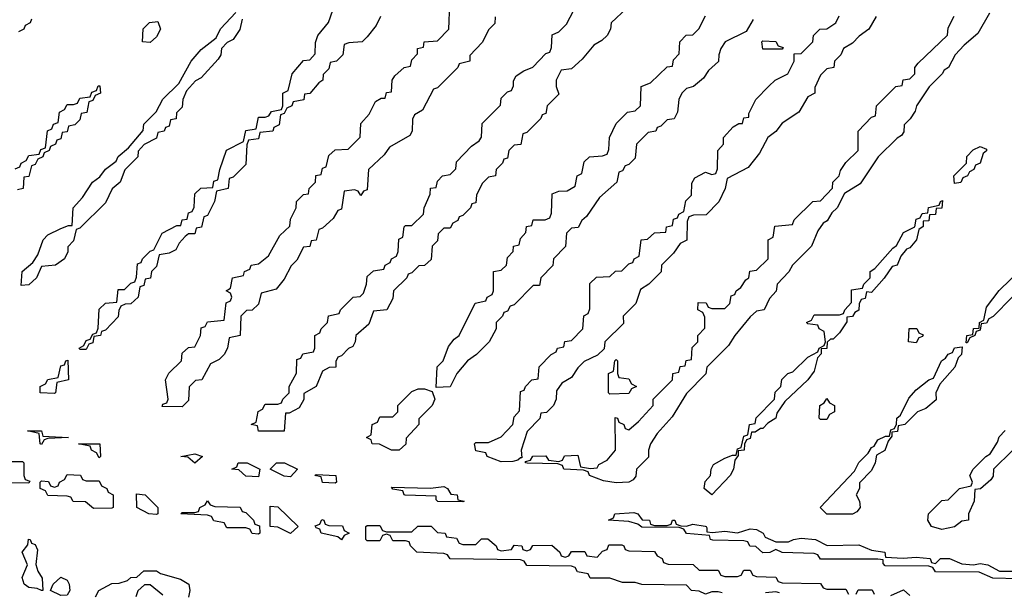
# Model space of a CAD drawing. Header units: inches. Extents: x 2710028 to 2964570, y 496606 to 722708.
# Tile 210 of 228: x 2904561 to 2907646, y 673764 to 675560. Entities that reach past the tile are written whole.
import ezdxf

# ---------------------------------------------------------------- set-up
doc = ezdxf.new("R2010")
doc.units = ezdxf.units.IN
doc.header["$MEASUREMENT"] = 0
doc.layers.add('C9607', color=7, linetype='Continuous')

msp = doc.modelspace()

# ---------------------------------------------------------------- linework, layer by layer
at = {"layer": 'C9607', "color": 6}
for points in [[(2906051.3, 675568.7), (2906050, 675548), (2906031, 675529), (2906010, 675488), (2905972, 675448), (2905971.3, 675430), (2905938, 675422), (2905934, 675410), (2905894, 675370), (2905870, 675346), (2905858, 675342), (2905823.6, 675276.4), (2905798, 675262), (2905792, 675248), (2905791.3, 675210), (2905783.6, 675196.4), (2905719.6, 675160.4), (2905703.6, 675136.4), (2905654, 675090), (2905650, 675026), (2905638, 675022), (2905630, 675008.7), (2905622, 675022), (2905610, 675026), (2905578, 675022), (2905570, 674966), (2905558, 674962), (2905543.6, 674936.4), (2905510, 674906), (2905498, 674902), (2905490, 674868), (2905474, 674866), (2905470, 674848.7), (2905450, 674846), (2905430, 674806), (2905411.6, 674788.4), (2905390, 674746), (2905364.7, 674715.3), (2905318, 674702), (2905310, 674668), (2905290, 674648.7), (2905272, 674648), (2905254, 674630), (2905252, 674570), (2905218, 674562), (2905212, 674530), (2905202, 674510), (2905186, 674494), (2905159.6, 674480.4), (2905132, 674430), (2905112, 674428), (2905092, 674408), (2905090, 674366), (2905070, 674346), (2905007.3, 674347.3), (2905010, 674354), (2905022, 674358), (2905026, 674370), (2905018, 674430), (2905028.8, 674451.1), (2905068, 674490), (2905070, 674514), (2905090, 674532), (2905110, 674534), (2905128, 674570), (2905130, 674594), (2905142, 674598), (2905150, 674612), (2905202, 674618), (2905208.4, 674671.6), (2905222, 674678), (2905226, 674690), (2905222, 674702), (2905208, 674710), (2905222, 674718), (2905228, 674750), (2905262, 674758), (2905266, 674770), (2905282, 674778), (2905286, 674790), (2905310, 674794), (2905340.4, 674819.6), (2905376.4, 674883.6), (2905408, 674912), (2905410, 674934), (2905428, 674970), (2905428.7, 674990), (2905450, 675012), (2905466, 675014), (2905468, 675030), (2905488, 675050), (2905489.1, 675070.9), (2905506, 675074), (2905510, 675094), (2905522, 675098), (2905530, 675134), (2905550, 675152), (2905590, 675154), (2905628, 675192), (2905630, 675234), (2905656.4, 675263.6), (2905676.4, 675303.6), (2905694, 675314), (2905706, 675314), (2905710, 675332), (2905726, 675334), (2905728.7, 675370), (2905736.4, 675383.6), (2905766, 675410), (2905786, 675414), (2905790, 675434), (2905807.3, 675452.7), (2905808, 675470), (2905826, 675474), (2905828, 675490), (2905870, 675494), (2905906, 675530), (2905909.2, 675610)], [(2906463.6, 675596.4), (2906414, 675550), (2906412, 675530), (2906402, 675510), (2906385.4, 675494.6), (2906359.6, 675480.4), (2906323.6, 675436.4), (2906290, 675406), (2906258, 675402), (2906242, 675370), (2906242, 675350), (2906250, 675326), (2906214, 675290), (2906210, 675266), (2906198, 675262), (2906194, 675250), (2906150, 675206), (2906138, 675202), (2906131.2, 675168.9), (2906110, 675166), (2906094, 675150), (2906090, 675126), (2906078, 675122), (2906074, 675110), (2906054, 675090), (2906052, 675070), (2906030, 675066), (2906010, 675046), (2905992, 675010), (2905990, 674986), (2905978, 674982), (2905974, 674970), (2905950, 674946), (2905938, 674942), (2905934, 674930), (2905918, 674922), (2905910, 674906), (2905890, 674906), (2905872, 674888), (2905870, 674866), (2905854, 674850), (2905850, 674808), (2905830, 674788.7), (2905812, 674788), (2905790, 674766), (2905778, 674762), (2905774, 674750), (2905732, 674710), (2905730, 674686), (2905712, 674650), (2905670, 674646), (2905655.3, 674604.7), (2905614, 674570), (2905612, 674550), (2905604.7, 674535.3), (2905591.6, 674528.4), (2905570, 674506), (2905558, 674502), (2905552, 674488), (2905551.3, 674470), (2905531.3, 674468.7), (2905510, 674458), (2905490.5, 674409.5), (2905452, 674388), (2905451.2, 674368.9), (2905436.9, 674343.1), (2905406, 674326), (2905394, 674326), (2905390, 674269), (2905310, 674269.5), (2905306, 674286), (2905286, 674290), (2905302, 674298), (2905308.4, 674331.6), (2905322, 674338), (2905330, 674354), (2905370, 674354), (2905382, 674358), (2905386, 674370), (2905406, 674390), (2905406, 674410), (2905428.7, 674451.3), (2905430, 674494), (2905442, 674498), (2905448.4, 674511.6), (2905482, 674518), (2905486, 674530), (2905486, 674570), (2905502, 674578), (2905506, 674590), (2905526, 674610), (2905528.8, 674631.1), (2905562, 674638), (2905566, 674650), (2905606, 674690), (2905628, 674692), (2905638, 674702), (2905648, 674730), (2905650, 674754), (2905670, 674772), (2905702, 674778), (2905706, 674790), (2905722, 674798), (2905726, 674810), (2905742, 674818), (2905747.3, 674832.7), (2905748.8, 674871.1), (2905762, 674878), (2905766, 674910), (2905770, 674914), (2905790, 674914), (2905826, 674950), (2905828, 674970), (2905847.3, 675012.7), (2905848.8, 675031.1), (2905866, 675034), (2905870, 675054), (2905886, 675070), (2905910, 675074), (2905928, 675092), (2905930, 675114), (2905976.4, 675163.6), (2906000.4, 675179.6), (2906008.4, 675191.6), (2906010, 675234), (2906068, 675292), (2906070, 675314), (2906090, 675334), (2906102, 675338), (2906108, 675352), (2906108, 675368), (2906116.4, 675383.6), (2906140.4, 675399.6), (2906169, 675411), (2906210, 675454), (2906222, 675458), (2906227.3, 675472.7), (2906230, 675512), (2906250, 675522), (2906274.6, 675545.4), (2906308, 675610)], [(2905258, 675562), (2905250.9, 675529.1), (2905230, 675498), (2905211.3, 675488.7), (2905194, 675470), (2905192, 675450), (2905183.5, 675436.5), (2905130, 675378), (2905111.6, 675368.4), (2905083.6, 675336.4), (2905072, 675310), (2905070, 675286), (2905052.7, 675267.3), (2905051.2, 675248.9), (2905034, 675246), (2905030, 675226), (2905018, 675222), (2905014, 675210), (2904994, 675206), (2904990, 675188), (2904951.6, 675168.4), (2904932, 675148), (2904931.3, 675130), (2904891, 675089), (2904876, 675050), (2904851, 675029), (2904830, 674986), (2904750, 674906), (2904738, 674902), (2904730, 674866), (2904712, 674848), (2904712, 674832), (2904702, 674810), (2904674, 674790), (2904630, 674786), (2904614, 674750), (2904590, 674728), (2904566, 674726), (2904569, 674770), (2904602, 674798), (2904618, 674822), (2904635.3, 674870), (2904650, 674884.7), (2904690, 674904.7), (2904714, 674914), (2904726, 674914), (2904729.2, 674970), (2904758, 675002), (2904789, 675050), (2904812.9, 675067.1), (2904830, 675091), (2904864, 675116), (2904870, 675131.3), (2904902, 675158), (2904948, 675212), (2904950, 675232), (2904989, 675271), (2905009.4, 675310.6), (2905060.4, 675359.6), (2905099, 675430), (2905130, 675466), (2905177.2, 675502.8), (2905190, 675531.3), (2905238, 675582)], [(2905691.3, 675570), (2905678, 675542), (2905650, 675506), (2905634, 675490), (2905592.7, 675487.3), (2905578, 675482), (2905574, 675450), (2905554, 675430), (2905534, 675426), (2905530, 675406), (2905512, 675388), (2905511.3, 675370), (2905498, 675362), (2905470, 675328), (2905454, 675326), (2905451.2, 675308.9), (2905418, 675302), (2905414, 675290), (2905398, 675282), (2905390, 675266), (2905378, 675262), (2905374, 675230), (2905358, 675222), (2905354, 675210), (2905314, 675206), (2905310, 675186), (2905278, 675182), (2905272.7, 675167.3), (2905270, 675106), (2905230, 675066), (2905218, 675062), (2905214, 675030), (2905178, 675022), (2905172, 674990), (2905150, 674946), (2905138, 674942), (2905130.9, 674909.1), (2905114, 674906), (2905110, 674888.7), (2905090, 674888), (2905079.6, 674880.4), (2905061, 674859), (2905050, 674838), (2905030, 674828), (2904998, 674822), (2904990, 674786), (2904974, 674770), (2904971.2, 674748.9), (2904954, 674746), (2904950, 674726), (2904938, 674722), (2904932, 674690), (2904910, 674668.7), (2904892, 674668), (2904878, 674662), (2904871.6, 674648.4), (2904870, 674628), (2904830, 674586), (2904818, 674582), (2904814, 674570), (2904794, 674566), (2904790, 674546), (2904778, 674542), (2904770, 674526), (2904750, 674526), (2904748, 674530), (2904762, 674538), (2904770, 674554), (2904782, 674558), (2904790, 674574), (2904802, 674578), (2904807.3, 674592.7), (2904810, 674652), (2904830, 674671.3), (2904866, 674674), (2904870, 674714), (2904890, 674714), (2904910, 674734), (2904922, 674738), (2904927.3, 674752.7), (2904930, 674794), (2904942, 674798), (2904946, 674810), (2904970, 674834), (2904982, 674838), (2905008, 674890), (2905054, 674914), (2905066, 674914), (2905070, 674932), (2905086, 674934), (2905090, 674954), (2905102, 674958), (2905108, 674972), (2905110, 675014), (2905128.8, 675031.1), (2905166, 675034), (2905170, 675054), (2905182, 675058), (2905188, 675090), (2905209.4, 675150.6), (2905262, 675178), (2905270, 675212), (2905302, 675218), (2905310, 675254), (2905330, 675254), (2905342, 675258), (2905350, 675272), (2905382, 675278), (2905386, 675290), (2905386, 675330), (2905402, 675338), (2905415.3, 675390), (2905450, 675432), (2905470, 675434), (2905487.3, 675452.7), (2905488.4, 675488.4), (2905495.3, 675510), (2905528.8, 675551.1), (2905542, 675590)], [(2907599.8, 675580.2), (2907563.5, 675516.5), (2907519.8, 675480.2), (2907492, 675450), (2907471.3, 675410), (2907458, 675402), (2907451.3, 675390), (2907410.8, 675349.2), (2907370.8, 675290), (2907366.8, 675273.2), (2907350.9, 675249.1), (2907332, 675230), (2907331.6, 675208.4), (2907323.6, 675196.4), (2907310, 675188), (2907251.3, 675130), (2907194.8, 675045.2), (2907145.4, 675014.6), (2907122, 674970), (2907105.4, 674954.6), (2907090.7, 674929.3), (2907078, 674922), (2907062, 674898), (2907042, 674850), (2906982, 674790), (2906971, 674769), (2906934, 674730), (2906931.6, 674708.4), (2906910, 674686), (2906894, 674650), (2906870, 674646), (2906850, 674628), (2906802, 674570), (2906782, 674538), (2906714, 674470), (2906711.2, 674448.9), (2906650, 674388), (2906605.4, 674314.6), (2906558, 674262), (2906538, 674230), (2906531.3, 674210), (2906531.6, 674188.4), (2906494, 674150), (2906491.6, 674128.4), (2906483.6, 674116.4), (2906470, 674109.3), (2906430, 674107.3), (2906390, 674113.2), (2906346, 674130), (2906342, 674142), (2906327.3, 674147.3), (2906266, 674150), (2906262, 674162), (2906247.3, 674167.3), (2906150.9, 674169.1), (2906146, 674170), (2906146, 674174), (2906162, 674178), (2906168.7, 674191.3), (2906210, 674192), (2906218, 674178), (2906250, 674174), (2906262, 674178), (2906268.4, 674191.6), (2906310, 674194), (2906318, 674158), (2906350, 674152), (2906370, 674154), (2906375.3, 674164.7), (2906402, 674178), (2906428, 674210), (2906427.3, 674312.7), (2906434, 674310), (2906438, 674298), (2906454, 674290), (2906458, 674278), (2906470, 674274), (2906500.4, 674299.6), (2906546, 674350), (2906546, 674370), (2906606, 674430), (2906608, 674450), (2906626, 674454), (2906630, 674472), (2906646, 674474), (2906648.8, 674491.1), (2906666, 674494), (2906668.4, 674531.6), (2906686, 674550), (2906686, 674570), (2906707.3, 674592.7), (2906707.3, 674627.3), (2906702, 674642), (2906686, 674650), (2906687.3, 674672.7), (2906711.6, 674671.6), (2906718, 674658), (2906730, 674654), (2906770, 674654), (2906786, 674670), (2906790, 674694), (2906802, 674698), (2906806, 674710), (2906820.4, 674719.6), (2906836.4, 674743.6), (2906846, 674750), (2906848.7, 674771.3), (2906870, 674774), (2906906, 674810), (2906906, 674870), (2906922, 674878), (2906927.3, 674912.7), (2906982, 674918), (2906987.3, 674932.7), (2907046, 674990), (2907070, 674992), (2907108, 675032), (2907108.7, 675050), (2907128.7, 675070), (2907133.2, 675086.8), (2907150, 675112), (2907188, 675150), (2907188, 675210), (2907230, 675254), (2907242, 675258), (2907246, 675290), (2907306, 675350), (2907326, 675354), (2907328.8, 675371.1), (2907350, 675374), (2907366, 675390), (2907366, 675410), (2907376.4, 675423.6), (2907468.4, 675511.6), (2907470, 675534), (2907489.1, 675570.9)], [(2904598, 675562), (2904594, 675550), (2904578, 675542), (2904574, 675530), (2904558, 675522)], [(2906859.6, 675560.4), (2906836.9, 675523.1), (2906772, 675490), (2906758, 675470), (2906751.3, 675450), (2906751, 675429), (2906719.6, 675400.4), (2906703.6, 675376.4), (2906672, 675350), (2906650, 675344), (2906636, 675330), (2906626, 675310), (2906622, 675270), (2906611.2, 675248.9), (2906590, 675246), (2906570, 675226), (2906558, 675222), (2906554, 675210), (2906530, 675206), (2906494, 675170), (2906490, 675126), (2906470, 675106), (2906458, 675102), (2906450, 675086), (2906438, 675082), (2906432, 675050), (2906378, 675002), (2906336.9, 674943.1), (2906322, 674930), (2906311.3, 674908.7), (2906290, 674906), (2906274, 674890), (2906271.6, 674848.4), (2906234, 674810), (2906231.3, 674788.7), (2906194, 674750), (2906190, 674726), (2906170, 674726), (2906110, 674666), (2906098, 674662), (2906090, 674646), (2906078, 674642), (2906074, 674630), (2906054, 674610), (2906054, 674590), (2906032, 674550), (2905992, 674510), (2905964.7, 674490), (2905931.3, 674450), (2905910, 674408), (2905866, 674406), (2905869.1, 674470.9), (2905888, 674490), (2905904.7, 674535.3), (2905922, 674558), (2905938, 674570), (2905988.8, 674671.1), (2906022, 674678), (2906026, 674690), (2906042, 674698), (2906046, 674710), (2906046, 674770), (2906070, 674774), (2906086, 674790), (2906090, 674814), (2906107.3, 674832.7), (2906108, 674850), (2906126, 674854), (2906130, 674874), (2906147.3, 674892.7), (2906148.8, 674911.1), (2906166, 674914), (2906170, 674932), (2906207.3, 674932.7), (2906222, 674938), (2906227.3, 674952.7), (2906230, 675014), (2906250, 675022), (2906276.4, 675023.6), (2906302, 675038), (2906308, 675070), (2906322, 675078), (2906330, 675114), (2906346, 675130), (2906387.3, 675132.7), (2906402, 675138), (2906407.3, 675152.7), (2906408.7, 675190), (2906430, 675234), (2906466, 675270), (2906490, 675274), (2906506, 675290), (2906508.7, 675350), (2906538, 675362), (2906590, 675412), (2906606, 675414), (2906610, 675434), (2906627.3, 675452.7), (2906629.1, 675490.9), (2906649.1, 675510.9), (2906670, 675512), (2906688.8, 675531.1), (2906710, 675572)], [(2907244.7, 675570), (2907222, 675530), (2907191.6, 675508.4), (2907170, 675486), (2907142, 675470), (2907134, 675450), (2907114, 675430), (2907112, 675410), (2907090, 675406), (2907070, 675386), (2907052.7, 675347.3), (2907052, 675330), (2907030, 675318), (2907002, 675270), (2906950, 675235.3), (2906930.7, 675209.3), (2906904.7, 675190), (2906879.1, 675140.9), (2906843.6, 675096.4), (2906778, 675062), (2906772, 675030), (2906751.2, 674988.9), (2906711.6, 674948.4), (2906672.7, 674947.3), (2906658, 674942), (2906652.7, 674927.3), (2906651.3, 674868.7), (2906630, 674858), (2906610, 674828), (2906572, 674790), (2906571, 674769), (2906532, 674730), (2906506, 674714), (2906491.3, 674670), (2906452, 674630), (2906452.7, 674607.3), (2906394, 674550), (2906392, 674528), (2906372, 674508), (2906330, 674488), (2906310, 674468), (2906290, 674438), (2906259.6, 674420.4), (2906243.6, 674396.4), (2906242, 674370), (2906234, 674350), (2906211.6, 674328.4), (2906194, 674326), (2906191.2, 674308.9), (2906151.2, 674268.9), (2906132, 674210), (2906134, 674186), (2906130, 674186), (2906122, 674178), (2906106, 674174), (2906070, 674173.2), (2906026, 674190), (2906022, 674202), (2905990, 674208), (2905986, 674230), (2905990, 674234), (2906030, 674234), (2906070, 674252), (2906088, 674270), (2906106, 674290), (2906110, 674314), (2906127.3, 674332.7), (2906130, 674394), (2906142, 674398), (2906146, 674410), (2906166, 674430), (2906186, 674434), (2906189.1, 674470.9), (2906226, 674510), (2906242, 674518), (2906246, 674530), (2906266, 674534), (2906268.8, 674551.1), (2906290, 674554), (2906326, 674590), (2906328.8, 674631.1), (2906342, 674638), (2906347.3, 674652.7), (2906347.3, 674732.7), (2906368, 674752), (2906410, 674754), (2906428.4, 674771.6), (2906447.3, 674772.7), (2906470, 674794), (2906482, 674798), (2906486, 674810), (2906502, 674818), (2906508, 674870), (2906528, 674872), (2906550, 674891.3), (2906586, 674894), (2906588, 674910), (2906606, 674914), (2906610, 674934), (2906622, 674938), (2906626, 674950), (2906642, 674958), (2906648.4, 674991.6), (2906666, 675010), (2906667.3, 675047.3), (2906676.4, 675063.6), (2906710, 675082), (2906730, 675074), (2906742, 675078), (2906747.3, 675092.7), (2906748, 675150), (2906766, 675170), (2906766, 675190), (2906796.4, 675223.6), (2906814, 675234), (2906826, 675234), (2906830, 675252), (2906846, 675254), (2906846, 675266), (2906868, 675310), (2906908.8, 675351.1), (2906928, 675370), (2906968, 675390), (2906988, 675430), (2906987.3, 675452.7), (2907010, 675454), (2907046, 675490), (2907048, 675510), (2907068, 675530), (2907090, 675531.3), (2907118, 675550), (2907128.4, 675571.6)], [(2904547.3, 675092.7), (2904562, 675098), (2904566, 675110), (2904582, 675118), (2904590, 675134), (2904622, 675138), (2904627.3, 675152.7), (2904642, 675158), (2904648.4, 675211.6), (2904662, 675218), (2904667.3, 675232.7), (2904682, 675238), (2904686, 675270), (2904702, 675278), (2904710, 675294), (2904730, 675294), (2904742, 675298), (2904750, 675314), (2904782, 675318), (2904787.3, 675332.7), (2904802, 675338), (2904807.3, 675352.7), (2904812.7, 675352.7), (2904814, 675330), (2904798, 675322), (2904790, 675306), (2904778, 675302), (2904771.2, 675268.9), (2904754, 675266), (2904750, 675246), (2904734, 675230), (2904714, 675226), (2904710, 675208), (2904694, 675206), (2904690, 675186), (2904678, 675182), (2904674, 675170), (2904658, 675162), (2904654, 675150), (2904638, 675142), (2904634, 675130), (2904618, 675122), (2904610, 675106), (2904598, 675102), (2904590, 675068), (2904574, 675066), (2904572, 675030), (2904554, 675026)], [(2907670.8, 674689.2), (2907610.7, 674629.3), (2907598, 674622), (2907590, 674608), (2907574, 674606), (2907570, 674586), (2907558, 674582), (2907554, 674570), (2907538, 674562), (2907530, 674546), (2907526, 674546), (2907529, 674570), (2907547.3, 674572.7), (2907550, 674591.3), (2907567.3, 674592.7), (2907568.7, 674610), (2907582, 674618), (2907590, 674658), (2907629.6, 674710.4), (2907700.4, 674779.6)], [(2907671.2, 674208.9), (2907612, 674150), (2907611.3, 674128.7), (2907603.6, 674116.4), (2907571.6, 674088.4), (2907554, 674086), (2907552, 674050), (2907534, 674010), (2907534, 673990), (2907512.7, 673987.3), (2907490, 673969.2), (2907450, 673960.9), (2907418, 673970), (2907406, 673990), (2907408.7, 674010), (2907450, 674052), (2907470, 674054), (2907506, 674090), (2907542, 674098), (2907546, 674110), (2907538, 674130), (2907548.7, 674150), (2907588, 674190), (2907602, 674198), (2907625.2, 674234.8), (2907630, 674252), (2907648.8, 674271.1)], [(2907690, 673806), (2907610, 673808), (2907567.3, 673827.3), (2907430, 673828.7), (2907422, 673842), (2907410, 673846), (2907272.7, 673847.3), (2907266, 673854), (2907266, 673866), (2907250, 673868), (2907070, 673868), (2907062, 673882), (2907050, 673886), (2906950, 673888.7), (2906930, 673898), (2906911.2, 673888.9), (2906890, 673888), (2906867.3, 673907.3), (2906848.4, 673908.4), (2906842, 673922), (2906830, 673926), (2906732.7, 673927.3), (2906726, 673930), (2906722, 673942), (2906650, 673948.7), (2906642, 673962), (2906627.3, 673967.3), (2906510, 673968.7), (2906498, 673978), (2906470, 673986), (2906406, 673990), (2906422, 673998), (2906426, 674010), (2906485.6, 674014.4), (2906498, 674010), (2906511, 673991), (2906534, 673990), (2906538, 673978), (2906550, 673974), (2906590, 673974), (2906602, 673978), (2906606, 673990), (2906610, 673990.4), (2906614, 673990), (2906618, 673978), (2906632.7, 673972.7), (2906650, 673972), (2906670, 673978), (2906709, 673971), (2906712, 673970), (2906714, 673966), (2906714, 673954), (2906731.6, 673951.6), (2906770, 673956), (2906810, 673951), (2906850, 673962.8), (2906870, 673960.7), (2906891, 673950), (2906896.9, 673936.9), (2906930, 673922), (2906970, 673922), (2906986, 673930), (2907010, 673934), (2907054, 673930), (2907090.7, 673910.7), (2907190, 673913), (2907230, 673896), (2907272, 673890), (2907274, 673874), (2907328.8, 673871.1), (2907370, 673874.8), (2907414, 673870), (2907418, 673858), (2907430, 673854), (2907446, 673870), (2907474, 673870), (2907513.4, 673853.4), (2907549.4, 673850.6), (2907570, 673854), (2907594, 673850), (2907630.8, 673830.8), (2907672, 673830)], [(2906762, 673762), (2906750, 673766), (2906730, 673766), (2906710, 673758), (2906690, 673768), (2906666, 673770), (2906650, 673786), (2906510, 673788.7), (2906490, 673795.3), (2906450, 673795.3), (2906410, 673808), (2906348.8, 673808.9), (2906342, 673822), (2906308.4, 673828.4), (2906302, 673842), (2906290, 673846), (2906150, 673848), (2906142, 673862), (2906130, 673866), (2905910, 673868.7), (2905902, 673882), (2905890, 673886), (2905806, 673890), (2905786, 673910), (2905782, 673922), (2905770, 673926), (2905730, 673926), (2905722, 673942), (2905710, 673946), (2905698, 673942), (2905690, 673926), (2905650, 673926), (2905646, 673930), (2905646, 673970), (2905650, 673974), (2905690, 673974), (2905698, 673958), (2905710, 673954), (2905790, 673954), (2905808.8, 673971.1), (2905850, 673971.3), (2905870, 673952), (2905894, 673950), (2905898, 673938), (2905930, 673934), (2905938, 673918), (2905950, 673914), (2905990, 673914), (2906008.4, 673931.6), (2906028.4, 673931.6), (2906054, 673910), (2906058, 673898), (2906070, 673894), (2906102, 673898), (2906110, 673912), (2906134, 673910), (2906138, 673898), (2906150, 673894), (2906162, 673898), (2906168.8, 673911.1), (2906228.4, 673911.6), (2906254, 673890), (2906258, 673878), (2906270, 673874), (2906282, 673878), (2906290, 673892), (2906332, 673892), (2906338, 673878), (2906370, 673874), (2906387.3, 673892.7), (2906402, 673898), (2906407.3, 673912.7), (2906447.3, 673912.7), (2906454, 673910), (2906458, 673898), (2906470, 673894), (2906550, 673892), (2906558, 673878), (2906574, 673870), (2906578, 673858), (2906592.7, 673852.7), (2906671.3, 673851.3), (2906690, 673834), (2906750, 673834), (2906758, 673818), (2906770, 673814), (2906810, 673814), (2906822, 673818), (2906830, 673834), (2906850, 673834), (2906858, 673818), (2906870, 673814), (2906930, 673812), (2906938, 673798), (2906950, 673794), (2907070, 673792), (2907078, 673778), (2907090, 673774), (2907150, 673774), (2907158, 673758)], [(2904799, 673750), (2904809, 673770), (2904850, 673791.3), (2904872.7, 673792.7), (2904899, 673801), (2904910, 673811), (2904928.7, 673811.3), (2904950, 673831.3), (2904990, 673831), (2905002.8, 673822.8), (2905065.4, 673805.4), (2905091.3, 673790), (2905094, 673770), (2905090, 673748.7)], [(2905010, 673755.3), (2904970, 673788), (2904952.7, 673787.3), (2904931.2, 673768.9), (2904924.7, 673750)], [(2906942, 673762), (2906930, 673766), (2906898, 673762)], [(2907182, 673758), (2907188, 673772), (2907231.6, 673771.6), (2907238, 673758)], [(2907290, 673754), (2907330, 673772), (2907350, 673754)]]:
    msp.add_lwpolyline(points, dxfattribs=at)
for points in [[(2904970, 675488), (2904946, 675490), (2904948.4, 675531.6), (2904968.4, 675551.6), (2904994, 675554), (2905002, 675530), (2904990, 675506)], [(2906890, 675468), (2906886, 675490), (2906890, 675494), (2906930, 675492), (2906938, 675478), (2906952.7, 675472.7), (2906950, 675468)], [(2907490, 675046), (2907488, 675070), (2907528, 675110), (2907528.8, 675131.1), (2907548.7, 675151.3), (2907570, 675162), (2907590, 675154), (2907590, 675148.7), (2907579.6, 675140.4), (2907570.4, 675109.7), (2907556, 675104), (2907550.8, 675090), (2907536.9, 675083.1), (2907531, 675070), (2907516, 675064), (2907510, 675049)], [(2907230, 674704), (2907214, 674706), (2907210, 674686), (2907198, 674682), (2907191.3, 674668.7), (2907190, 674648.7), (2907178, 674642), (2907170, 674628.7), (2907152.7, 674627.3), (2907152.7, 674612.7), (2907130, 674578), (2907110, 674558), (2907102, 674558), (2907091.3, 674548.7), (2907090, 674529), (2907072, 674528), (2907072, 674512), (2907061, 674499), (2907050, 674458), (2907030.8, 674430), (2906958, 674362), (2906933.7, 674326.3), (2906930.4, 674309.7), (2906905.4, 674294.6), (2906890, 674278), (2906882, 674278), (2906866, 674266), (2906854, 674266), (2906850, 674246), (2906838, 674242), (2906831.6, 674228.4), (2906831, 674210), (2906812.7, 674207.3), (2906812.7, 674192.7), (2906802, 674178), (2906797.3, 674150), (2906786.8, 674130), (2906730, 674069.4), (2906706, 674090), (2906708.4, 674111.6), (2906726, 674130), (2906728, 674150), (2906735.3, 674164.7), (2906770, 674184.7), (2906794, 674194), (2906806, 674194), (2906810, 674214), (2906822, 674218), (2906830, 674254), (2906842, 674258), (2906848, 674290), (2906866, 674294), (2906868.8, 674311.1), (2906926, 674370), (2906928.4, 674391.6), (2906946, 674410), (2906948.8, 674431.1), (2906968, 674450), (2906984, 674456), (2907030, 674502), (2907062, 674518), (2907066, 674530), (2907082, 674538), (2907086, 674550), (2907082, 674582), (2907066, 674590), (2907062, 674602), (2907030, 674606), (2907026, 674610), (2907042, 674618), (2907050, 674634), (2907130, 674634), (2907142, 674638), (2907146, 674650), (2907167.3, 674672.7), (2907167.3, 674712.7), (2907202, 674718), (2907206, 674730), (2907226, 674750), (2907226, 674770), (2907240.4, 674779.6), (2907296.4, 674843.6), (2907308.7, 674851.3), (2907330, 674892), (2907366, 674910), (2907370, 674934), (2907382, 674938), (2907388.4, 674951.6), (2907406, 674954), (2907408.8, 674971.1), (2907442, 674978), (2907446, 674990), (2907452.7, 674992.7), (2907450, 674968.7), (2907432.7, 674967.3), (2907430, 674949), (2907412, 674948), (2907410, 674929.2), (2907391.6, 674928.4), (2907391.6, 674911.6), (2907378, 674902), (2907370.7, 674870), (2907350, 674844), (2907339.6, 674840.4), (2907321.4, 674818.6), (2907310.3, 674789.7), (2907294.4, 674785.6), (2907270, 674749)], [(2907370, 674546), (2907346, 674550), (2907348.4, 674591.6), (2907371.6, 674591.6), (2907378, 674578), (2907391.6, 674571.6), (2907390, 674566), (2907378, 674562)], [(2907170, 674009.5), (2907090, 674009.6), (2907068.7, 674030), (2907176.5, 674143.5), (2907190, 674171), (2907219.3, 674200.7), (2907230, 674218), (2907238, 674222), (2907250, 674242), (2907274, 674254), (2907286, 674254), (2907290, 674274), (2907302, 674278), (2907308.7, 674291.3), (2907309.2, 674310), (2907320.4, 674319.6), (2907347.3, 674372.7), (2907370, 674398.8), (2907410, 674430.8), (2907424, 674436), (2907449.6, 674490.4), (2907462, 674498), (2907470, 674510.8), (2907484, 674516), (2907490, 674531), (2907514, 674534), (2907512, 674510), (2907501, 674499), (2907491.3, 674470), (2907443.6, 674416.4), (2907432, 674390), (2907432.7, 674367.3), (2907399.8, 674340.2), (2907374, 674330), (2907334, 674290), (2907314, 674286), (2907311.2, 674268.9), (2907294, 674266), (2907294, 674254), (2907282, 674238), (2907271.2, 674208.9), (2907245.4, 674194.6), (2907241, 674170), (2907230, 674146), (2907192.7, 674107.3), (2907192, 674090), (2907182, 674070), (2907192, 674050), (2907194, 674030), (2907183.6, 674016.4)], [(2906410, 674386), (2906406, 674390), (2906406, 674450), (2906422, 674458), (2906426, 674490), (2906430, 674494), (2906434, 674490), (2906434, 674450), (2906438, 674438), (2906470, 674434), (2906478, 674418), (2906494, 674410), (2906478, 674402), (2906470, 674388)], [(2904670, 674388), (2904626, 674390), (2904626, 674410), (2904642, 674418), (2904650, 674432), (2904682, 674438), (2904690, 674474), (2904702, 674478), (2904706, 674490), (2904712, 674492), (2904714, 674430), (2904678, 674422), (2904674, 674390)], [(2905750, 674209.4), (2905726, 674210), (2905688.7, 674228.7), (2905666, 674230), (2905662, 674242), (2905648, 674250), (2905662, 674258), (2905666, 674290), (2905682, 674298), (2905690, 674314), (2905730, 674314), (2905746, 674330), (2905746, 674350), (2905790, 674394), (2905810, 674402), (2905830, 674402), (2905854, 674394), (2905862, 674370), (2905854, 674350), (2905812, 674308), (2905811.3, 674290), (2905772, 674248), (2905770.9, 674229.1)], [(2907070, 674306), (2907066, 674310), (2907068, 674350), (2907082, 674358), (2907090, 674372), (2907098, 674358), (2907114, 674350), (2907114, 674330), (2907098, 674322), (2907090, 674306)], [(2904630, 674228), (2904626, 674230), (2904622, 674262), (2904586, 674270), (2904630, 674270.7), (2904634, 674254), (2904714, 674250), (2904650, 674246), (2904638, 674242)], [(2904810, 674186), (2904802, 674202), (2904786, 674210), (2904782, 674222), (2904746, 674230), (2904812, 674230), (2904814, 674190)], [(2905110, 674168.7), (2905088, 674188), (2905066, 674190), (2905110, 674198), (2905134, 674190)], [(2904590, 674106), (2904429.2, 674109.2), (2904426, 674150), (2904430, 674154), (2904470, 674154), (2904478, 674138), (2904490, 674134), (2904502, 674138), (2904506, 674150), (2904522, 674158), (2904530, 674174), (2904570, 674174), (2904574, 674170), (2904574, 674130), (2904578, 674118), (2904592.7, 674112.7)], [(2905310, 674126), (2905270, 674128), (2905248, 674148), (2905226, 674150), (2905242, 674158), (2905246, 674170), (2905274, 674170), (2905314, 674150)], [(2905410, 674126), (2905390, 674128), (2905346, 674150), (2905366, 674170), (2905391.3, 674170), (2905432, 674150)], [(2904770, 674114), (2904810, 674114), (2904818, 674098), (2904834, 674090), (2904838, 674078), (2904854, 674070), (2904854, 674030), (2904850, 674028), (2904792.7, 674027.3), (2904767.3, 674047.3), (2904728.4, 674048.4), (2904722, 674062), (2904710, 674066), (2904650, 674068), (2904642, 674082), (2904626, 674090), (2904626, 674110), (2904630, 674114), (2904651.6, 674111.6), (2904658, 674098), (2904670, 674094), (2904682, 674098), (2904686, 674110), (2904702, 674118), (2904710, 674134), (2904751.6, 674131.6), (2904758, 674118)], [(2905550, 674106), (2905510, 674108.7), (2905506, 674126), (2905486, 674130), (2905490, 674134), (2905552, 674130), (2905554, 674110)], [(2905950, 674048), (2905871.6, 674048.4), (2905866, 674054), (2905866, 674066), (2905769.1, 674069.1), (2905766, 674070), (2905762, 674082), (2905730, 674088), (2905726, 674094), (2905848.8, 674091.1), (2905890, 674096), (2905902, 674090), (2905911.6, 674071.6), (2905932, 674070), (2905934, 674054), (2905954, 674050)], [(2904990, 674008), (2904966, 674010), (2904928, 674030), (2904927.3, 674072.7), (2904954, 674070), (2904994, 674030), (2904994, 674010)], [(2905310, 673946), (2905290, 673948), (2905282, 673962), (2905270, 673966), (2905210, 673966), (2905202, 673982), (2905170, 673988), (2905162, 674002), (2905150, 674006), (2905066, 674010), (2905070, 674014), (2905110, 674014), (2905122, 674018), (2905126, 674030), (2905142, 674038), (2905150, 674051.3), (2905158, 674038), (2905172.7, 674032.7), (2905251.6, 674031.6), (2905258, 674018), (2905270, 674014), (2905294, 673990), (2905298, 673978), (2905312.7, 673972.7), (2905314, 673950)], [(2905410, 673948.7), (2905370, 673968), (2905346, 673970), (2905346, 674034), (2905370, 674032), (2905434, 673970)], [(2905570, 673928.7), (2905558, 673938), (2905506, 673950), (2905502, 673962), (2905490, 673966), (2905487.3, 673972.7), (2905502, 673978), (2905508, 673992), (2905514, 673990), (2905518, 673978), (2905530, 673974), (2905572.7, 673972.7), (2905578, 673958), (2905594, 673950), (2905578, 673942)], [(2904630, 673769.4), (2904616.4, 673776.4), (2904590, 673779), (2904575.3, 673790), (2904568.7, 673810), (2904586, 673850), (2904568.7, 673890), (2904587.3, 673912.7), (2904588.8, 673931.1), (2904594, 673930), (2904598, 673918), (2904610, 673914), (2904616.9, 673896.9), (2904611.6, 673851.6), (2904618, 673830), (2904632, 673808), (2904634, 673770)], [(2904690, 673754), (2904658, 673770), (2904666, 673790), (2904690, 673811.3), (2904710, 673802), (2904716, 673790), (2904718.8, 673770), (2904710, 673755.3)]]:
    msp.add_lwpolyline(points, close=True, dxfattribs=at)

doc.saveas('drawing.dxf')
